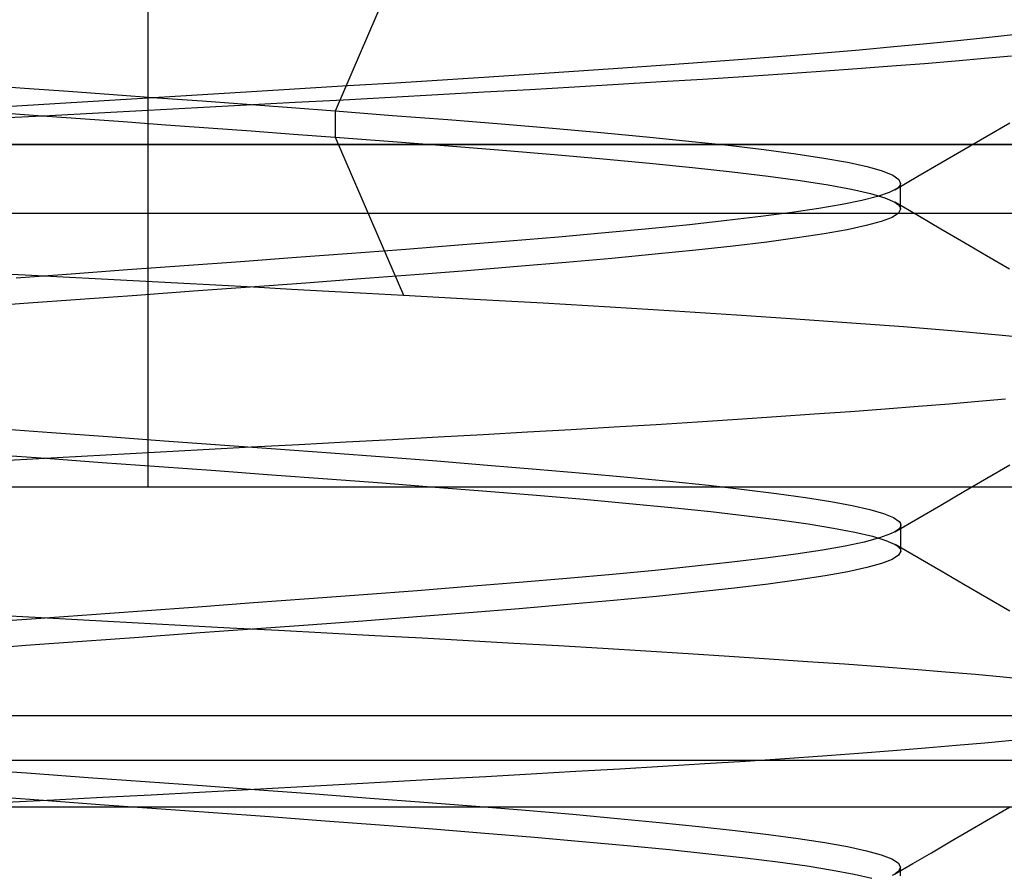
# Model space of a CAD drawing. Header units: millimetres. Extents: x 0 to 93, y 0 to 191.
# Tile 144 of 148: x 85.41 to 86.85, y 187.93 to 189.18. Entities that reach past the tile are written whole.
import ezdxf

# ---------------------------------------------------------------- set-up
doc = ezdxf.new("R2010")
doc.units = ezdxf.units.MM
doc.layers.add('MAIN-1', color=7, linetype='Continuous')
doc.layers.add('MAIN-2', color=7, linetype='Continuous')

msp = doc.modelspace()

# ---------------------------------------------------------------- linework, layer by layer
at = {"layer": 'MAIN-1'}
for p, q in [((91.9, 189), (82.9, 189)), ((1.9, 188.9), (91.1, 188.9)), ((91.1, 188.1), (1.9, 188.1))]:
    msp.add_line(p, q, dxfattribs=at)
at = {"layer": 'MAIN-2'}
for p, q in [((85.6, 188.5), (85.6, 190)), ((85.6, 188.5), (85.6, 190)), ((85.6, 188.5), (85.6, 190)), ((85.6, 188.5), (85.6, 190)), ((85.973, 189.2802), (85.8735, 189.0491)), ((85.973, 189.2802), (85.8735, 189.0491)), ((86.7379, 189.1476), (86.7829, 189.1521)), ((86.7379, 189.1476), (86.7829, 189.1521)), ((86.7829, 189.1521), (86.825, 189.1565)), ((86.7829, 189.1521), (86.825, 189.1565)), ((86.825, 189.1565), (86.8642, 189.1609)), ((86.825, 189.1565), (86.8642, 189.1609)), ((86.5872, 189.1343), (86.6398, 189.1387)), ((86.5872, 189.1343), (86.6398, 189.1387)), ((86.6398, 189.1387), (86.6901, 189.1432)), ((86.6398, 189.1387), (86.6901, 189.1432)), ((86.6901, 189.1432), (86.7379, 189.1476)), ((86.6901, 189.1432), (86.7379, 189.1476)), ((86.4166, 189.1211), (86.4754, 189.1255)), ((86.4166, 189.1211), (86.4754, 189.1255)), ((86.4754, 189.1255), (86.5323, 189.1299)), ((86.4754, 189.1255), (86.5323, 189.1299)), ((86.5323, 189.1299), (86.5872, 189.1343)), ((86.5323, 189.1299), (86.5872, 189.1343)), ((86.7801, 189.1221), (86.7349, 189.1183)), ((86.7801, 189.1221), (86.7349, 189.1183)), ((86.8225, 189.1258), (86.7801, 189.1221)), ((86.8225, 189.1258), (86.7801, 189.1221)), ((86.862, 189.1295), (86.8225, 189.1258)), ((86.862, 189.1295), (86.8225, 189.1258)), ((86.1643, 189.1035), (86.2297, 189.1079)), ((86.1643, 189.1035), (86.2297, 189.1079)), ((86.2297, 189.1079), (86.2936, 189.1123)), ((86.2297, 189.1079), (86.2936, 189.1123)), ((86.2936, 189.1123), (86.3559, 189.1167)), ((86.2936, 189.1123), (86.3559, 189.1167)), ((86.3559, 189.1167), (86.4166, 189.1211)), ((86.3559, 189.1167), (86.4166, 189.1211)), ((86.6363, 189.1107), (86.5832, 189.1069)), ((86.6363, 189.1107), (86.5832, 189.1069)), ((86.6869, 189.1145), (86.6363, 189.1107)), ((86.6869, 189.1145), (86.6363, 189.1107)), ((86.7349, 189.1183), (86.6869, 189.1145)), ((86.7349, 189.1183), (86.6869, 189.1145)), ((85.9614, 189.0905), (86.03, 189.0948)), ((85.9614, 189.0905), (86.03, 189.0948)), ((86.03, 189.0948), (86.0977, 189.0992)), ((86.03, 189.0948), (86.0977, 189.0992)), ((86.0977, 189.0992), (86.1643, 189.1035)), ((86.0977, 189.0992), (86.1643, 189.1035)), ((86.4109, 189.0954), (86.3498, 189.0917)), ((86.4109, 189.0954), (86.3498, 189.0917)), ((86.4702, 189.0993), (86.4109, 189.0954)), ((86.4702, 189.0993), (86.4109, 189.0954)), ((86.5277, 189.1031), (86.4702, 189.0993)), ((86.5277, 189.1031), (86.4702, 189.0993)), ((86.5832, 189.1069), (86.5277, 189.1031)), ((86.5832, 189.1069), (86.5277, 189.1031)), ((85.4194, 189.0822), (85.3556, 189.0869)), ((85.4194, 189.0822), (85.3556, 189.0869)), ((85.4838, 189.0775), (85.4194, 189.0822)), ((85.4838, 189.0775), (85.4194, 189.0822)), ((85.7511, 189.0775), (85.8219, 189.0818)), ((85.7511, 189.0775), (85.8219, 189.0818)), ((85.8219, 189.0818), (85.892, 189.0862)), ((85.8219, 189.0818), (85.892, 189.0862)), ((85.892, 189.0862), (85.9614, 189.0905)), ((85.892, 189.0862), (85.9614, 189.0905)), ((86.1578, 189.0803), (86.0912, 189.0766)), ((86.1578, 189.0803), (86.0912, 189.0766)), ((86.2232, 189.0841), (86.1578, 189.0803)), ((86.2232, 189.0841), (86.1578, 189.0803)), ((86.2872, 189.0879), (86.2232, 189.0841)), ((86.2872, 189.0879), (86.2232, 189.0841)), ((86.3498, 189.0917), (86.2872, 189.0879)), ((86.3498, 189.0917), (86.2872, 189.0879)), ((85.4635, 189.0601), (85.5355, 189.0645)), ((85.4635, 189.0601), (85.5355, 189.0645)), ((85.5487, 189.0728), (85.4838, 189.0775)), ((85.5487, 189.0728), (85.4838, 189.0775)), ((85.5355, 189.0645), (85.6076, 189.0688)), ((85.5355, 189.0645), (85.6076, 189.0688)), ((85.6139, 189.068), (85.5487, 189.0728)), ((85.6139, 189.068), (85.5487, 189.0728)), ((85.6076, 189.0688), (85.6796, 189.0732)), ((85.6076, 189.0688), (85.6796, 189.0732)), ((85.6792, 189.0633), (85.6139, 189.068)), ((85.6792, 189.0633), (85.6139, 189.068)), ((85.6796, 189.0732), (85.7511, 189.0775)), ((85.6796, 189.0732), (85.7511, 189.0775)), ((85.8853, 189.0652), (85.8149, 189.0614)), ((85.8853, 189.0652), (85.8149, 189.0614)), ((85.9549, 189.069), (85.8853, 189.0652)), ((85.9549, 189.069), (85.8853, 189.0652)), ((86.0236, 189.0728), (85.9549, 189.069)), ((86.0236, 189.0728), (85.9549, 189.069)), ((86.0912, 189.0766), (86.0236, 189.0728)), ((86.0912, 189.0766), (86.0236, 189.0728)), ((85.3921, 189.0558), (85.4635, 189.0601)), ((85.3921, 189.0558), (85.4635, 189.0601)), ((85.5998, 189.05), (85.5276, 189.0462)), ((85.5998, 189.05), (85.5276, 189.0462)), ((85.672, 189.0538), (85.5998, 189.05)), ((85.672, 189.0538), (85.5998, 189.05)), ((85.7438, 189.0576), (85.672, 189.0538)), ((85.7438, 189.0576), (85.672, 189.0538)), ((85.7444, 189.0586), (85.6792, 189.0633)), ((85.7444, 189.0586), (85.6792, 189.0633)), ((85.8149, 189.0614), (85.7438, 189.0576)), ((85.8149, 189.0614), (85.7438, 189.0576)), ((85.8093, 189.0539), (85.7444, 189.0586)), ((85.8093, 189.0539), (85.7444, 189.0586)), ((85.8735, 189.0491), (85.8093, 189.0539)), ((85.8735, 189.0491), (85.8093, 189.0539)), ((85.3767, 189.0472), (85.4387, 189.0426)), ((85.3767, 189.0472), (85.4387, 189.0426)), ((85.4557, 189.0423), (85.3845, 189.0385)), ((85.4557, 189.0423), (85.3845, 189.0385)), ((85.4387, 189.0426), (85.501, 189.0381)), ((85.4387, 189.0426), (85.501, 189.0381)), ((85.5276, 189.0462), (85.4557, 189.0423)), ((85.5276, 189.0462), (85.4557, 189.0423)), ((85.501, 189.0381), (85.5634, 189.0336)), ((85.501, 189.0381), (85.5634, 189.0336)), ((85.8735, 189.0492), (85.8735, 189.0109)), ((85.8735, 189.0492), (85.957, 189.0428)), ((85.8735, 189.0492), (85.8735, 189.0109)), ((85.8735, 189.0492), (85.957, 189.0428)), ((85.957, 189.0428), (86.038, 189.0365)), ((85.957, 189.0428), (86.038, 189.0365)), ((86.038, 189.0365), (86.1161, 189.0302)), ((86.038, 189.0365), (86.1161, 189.0302)), ((85.5634, 189.0336), (85.6258, 189.0291)), ((85.5634, 189.0336), (85.6258, 189.0291)), ((85.6258, 189.0291), (85.6882, 189.0246)), ((85.6258, 189.0291), (85.6882, 189.0246)), ((85.6882, 189.0246), (85.7504, 189.02)), ((85.6882, 189.0246), (85.7504, 189.02)), ((86.1161, 189.0302), (86.1908, 189.0239)), ((86.1161, 189.0302), (86.1908, 189.0239)), ((86.1908, 189.0239), (86.2617, 189.0177)), ((86.1908, 189.0239), (86.2617, 189.0177)), ((86.8258, 189.0122), (86.8593, 189.0317)), ((85.7504, 189.02), (85.8123, 189.0155)), ((85.7504, 189.02), (85.8123, 189.0155)), ((85.8123, 189.0155), (85.8735, 189.0109)), ((85.8123, 189.0155), (85.8735, 189.0109)), ((85.8735, 189.0109), (85.973, 188.7799)), ((85.8735, 189.0109), (85.9575, 189.0046)), ((85.8735, 189.0109), (85.973, 188.7799)), ((85.8735, 189.0109), (85.9575, 189.0046)), ((86.2617, 189.0177), (86.3283, 189.0114)), ((86.2617, 189.0177), (86.3283, 189.0114)), ((86.3283, 189.0114), (86.3904, 189.0052)), ((86.3283, 189.0114), (86.3904, 189.0052)), ((86.7922, 188.9927), (86.8258, 189.0122)), ((2.5, 189), (90.5, 189)), ((82.9, 189), (91.9, 189)), ((85.6, 188.5), (85.6, 189)), ((85.6, 188.5), (85.6, 189)), ((85.6, 188.5), (85.6, 189)), ((85.6, 188.5), (85.6, 189)), ((85.9575, 189.0046), (86.0392, 188.9982)), ((85.9575, 189.0046), (86.0392, 188.9982)), ((86.0392, 188.9982), (86.118, 188.9918)), ((86.0392, 188.9982), (86.118, 188.9918)), ((86.3904, 189.0052), (86.4476, 188.999)), ((86.3904, 189.0052), (86.4476, 188.999)), ((86.4476, 188.999), (86.4997, 188.9928)), ((86.4476, 188.999), (86.4997, 188.9928)), ((86.4997, 188.9928), (86.5464, 188.9866)), ((86.4997, 188.9928), (86.5464, 188.9866)), ((86.7586, 188.9732), (86.7922, 188.9927)), ((86.118, 188.9918), (86.1935, 188.9855)), ((86.118, 188.9918), (86.1935, 188.9855)), ((86.1935, 188.9855), (86.2652, 188.9791)), ((86.1935, 188.9855), (86.2652, 188.9791)), ((86.2652, 188.9791), (86.3328, 188.9728)), ((86.2652, 188.9791), (86.3328, 188.9728)), ((86.5464, 188.9866), (86.5874, 188.9804)), ((86.5464, 188.9866), (86.5874, 188.9804)), ((86.5874, 188.9804), (86.6222, 188.9742)), ((86.5874, 188.9804), (86.6222, 188.9742)), ((86.3328, 188.9728), (86.3957, 188.9664)), ((86.3328, 188.9728), (86.3957, 188.9664)), ((86.3957, 188.9664), (86.4537, 188.9601)), ((86.3957, 188.9664), (86.4537, 188.9601)), ((86.6222, 188.9742), (86.6507, 188.9679)), ((86.6222, 188.9742), (86.6507, 188.9679)), ((86.6507, 188.9679), (86.6728, 188.9617)), ((86.6507, 188.9679), (86.6728, 188.9617)), ((86.725, 188.9537), (86.7586, 188.9732)), ((86.4537, 188.9601), (86.5064, 188.9538)), ((86.4537, 188.9601), (86.5064, 188.9538)), ((86.5064, 188.9538), (86.5532, 188.9474)), ((86.5064, 188.9538), (86.5532, 188.9474)), ((86.6728, 188.9617), (86.6883, 188.9555)), ((86.6728, 188.9617), (86.6883, 188.9555)), ((86.6883, 188.9555), (86.6973, 188.9492)), ((86.6883, 188.9555), (86.6973, 188.9492)), ((86.6914, 188.9341), (86.725, 188.9537)), ((86.6973, 188.9492), (86.6997, 188.9431)), ((86.6973, 188.9492), (86.6997, 188.9431)), ((86.5532, 188.9474), (86.5939, 188.9411)), ((86.5532, 188.9474), (86.5939, 188.9411)), ((86.5939, 188.9411), (86.6281, 188.9348)), ((86.5939, 188.9411), (86.6281, 188.9348)), ((86.6951, 188.9366), (86.692, 188.9344)), ((86.6951, 188.9366), (86.692, 188.9344)), ((86.6975, 188.9388), (86.6951, 188.9366)), ((86.6975, 188.9388), (86.6951, 188.9366)), ((86.699, 188.9409), (86.6975, 188.9388)), ((86.699, 188.9409), (86.6975, 188.9388)), ((86.6997, 188.9431), (86.699, 188.9409)), ((86.6997, 188.9431), (86.699, 188.9409)), ((86.6998, 188.9408), (86.6998, 188.9439)), ((86.6998, 188.9408), (86.6998, 188.9439)), ((86.6998, 188.9376), (86.6998, 188.9408)), ((86.6998, 188.9376), (86.6998, 188.9408)), ((86.6998, 188.9344), (86.6998, 188.9376)), ((86.6998, 188.9344), (86.6998, 188.9376)), ((86.6281, 188.9348), (86.6558, 188.9284)), ((86.6281, 188.9348), (86.6558, 188.9284)), ((86.666, 188.9243), (86.643, 188.9184)), ((86.666, 188.9243), (86.643, 188.9184)), ((86.6558, 188.9284), (86.6768, 188.9221)), ((86.6558, 188.9284), (86.6768, 188.9221)), ((86.6832, 188.9301), (86.666, 188.9243)), ((86.6832, 188.9301), (86.666, 188.9243)), ((86.6768, 188.9221), (86.6912, 188.9157)), ((86.6768, 188.9221), (86.6912, 188.9157)), ((86.688, 188.9323), (86.6832, 188.9301)), ((86.688, 188.9323), (86.6832, 188.9301)), ((86.692, 188.9344), (86.688, 188.9323)), ((86.692, 188.9344), (86.688, 188.9323)), ((86.6998, 188.9313), (86.6998, 188.9344)), ((86.6998, 188.9313), (86.6998, 188.9344)), ((86.6998, 188.9281), (86.6998, 188.9313)), ((86.6998, 188.9281), (86.6998, 188.9313)), ((86.6998, 188.9249), (86.6998, 188.9281)), ((86.6998, 188.9249), (86.6998, 188.9281)), ((86.6998, 188.9217), (86.6998, 188.9249)), ((86.6998, 188.9217), (86.6998, 188.9249)), ((86.6998, 188.9185), (86.6998, 188.9217)), ((86.6998, 188.9185), (86.6998, 188.9217)), ((86.5802, 188.9066), (86.5406, 188.9007)), ((86.5802, 188.9066), (86.5406, 188.9007)), ((86.6143, 188.9125), (86.5802, 188.9066)), ((86.6143, 188.9125), (86.5802, 188.9066)), ((86.643, 188.9184), (86.6143, 188.9125)), ((86.643, 188.9184), (86.6143, 188.9125)), ((86.6912, 188.9157), (86.6938, 188.9141)), ((86.6912, 188.9157), (86.6938, 188.9141)), ((86.7248, 188.8962), (86.6913, 188.9157)), ((86.7248, 188.8962), (86.6913, 188.9157)), ((86.6938, 188.9141), (86.696, 188.9124)), ((86.6938, 188.9141), (86.696, 188.9124)), ((86.696, 188.9124), (86.6976, 188.9107)), ((86.696, 188.9124), (86.6976, 188.9107)), ((86.6976, 188.9107), (86.6988, 188.9091)), ((86.6976, 188.9107), (86.6988, 188.9091)), ((86.6988, 188.9091), (86.6996, 188.9074)), ((86.6988, 188.9091), (86.6996, 188.9074)), ((86.6996, 188.9074), (86.6998, 188.9057)), ((86.6996, 188.9074), (86.6998, 188.9057)), ((86.6998, 188.9153), (86.6998, 188.9185)), ((86.6998, 188.9153), (86.6998, 188.9185)), ((86.6998, 188.9122), (86.6998, 188.9153)), ((86.6998, 188.9122), (86.6998, 188.9153)), ((86.6998, 188.909), (86.6998, 188.9122)), ((86.6998, 188.909), (86.6998, 188.9122)), ((86.6998, 188.9058), (86.6998, 188.909)), ((86.6998, 188.9058), (86.6998, 188.909)), ((86.4957, 188.8948), (86.4458, 188.8889)), ((86.4957, 188.8948), (86.4458, 188.8889)), ((86.5406, 188.9007), (86.4957, 188.8948)), ((86.5406, 188.9007), (86.4957, 188.8948)), ((86.6872, 188.8937), (86.6714, 188.8877)), ((86.6872, 188.8937), (86.6714, 188.8877)), ((86.6967, 188.8997), (86.6872, 188.8937)), ((86.6967, 188.8997), (86.6872, 188.8937)), ((86.6998, 188.9057), (86.6967, 188.8997)), ((86.6998, 188.9057), (86.6967, 188.8997)), ((86.7584, 188.8767), (86.7248, 188.8962)), ((86.7584, 188.8767), (86.7248, 188.8962)), ((86.3911, 188.8829), (86.3318, 188.877)), ((86.3911, 188.8829), (86.3318, 188.877)), ((86.4458, 188.8889), (86.3911, 188.8829)), ((86.4458, 188.8889), (86.3911, 188.8829)), ((86.6495, 188.8817), (86.6216, 188.8757)), ((86.6495, 188.8817), (86.6216, 188.8757)), ((86.6714, 188.8877), (86.6495, 188.8817)), ((86.6714, 188.8877), (86.6495, 188.8817)), ((86.2, 188.865), (86.1283, 188.8589)), ((86.2, 188.865), (86.1283, 188.8589)), ((86.2681, 188.871), (86.2, 188.865)), ((86.2681, 188.871), (86.2, 188.865)), ((86.3318, 188.877), (86.2681, 188.871)), ((86.3318, 188.877), (86.2681, 188.871)), ((86.5488, 188.8637), (86.5044, 188.8577)), ((86.5488, 188.8637), (86.5044, 188.8577)), ((86.588, 188.8697), (86.5488, 188.8637)), ((86.588, 188.8697), (86.5488, 188.8637)), ((86.6216, 188.8757), (86.588, 188.8697)), ((86.6216, 188.8757), (86.588, 188.8697)), ((86.792, 188.8572), (86.7584, 188.8767)), ((86.792, 188.8572), (86.7584, 188.8767)), ((86.0536, 188.8529), (85.9765, 188.8469)), ((86.0536, 188.8529), (85.9765, 188.8469)), ((86.1283, 188.8589), (86.0536, 188.8529)), ((86.1283, 188.8589), (86.0536, 188.8529)), ((86.4548, 188.8517), (86.4003, 188.8457)), ((86.4548, 188.8517), (86.4003, 188.8457)), ((86.5044, 188.8577), (86.4548, 188.8517)), ((86.5044, 188.8577), (86.4548, 188.8517)), ((86.8255, 188.8377), (86.792, 188.8572)), ((86.8255, 188.8377), (86.792, 188.8572)), ((85.817, 188.8349), (85.7352, 188.8289)), ((85.817, 188.8349), (85.7352, 188.8289)), ((85.8975, 188.8409), (85.817, 188.8349)), ((85.8975, 188.8409), (85.817, 188.8349)), ((85.9765, 188.8469), (85.8975, 188.8409)), ((85.9765, 188.8469), (85.8975, 188.8409)), ((86.3411, 188.8397), (86.2777, 188.8337)), ((86.3411, 188.8397), (86.2777, 188.8337)), ((86.4003, 188.8457), (86.3411, 188.8397)), ((86.4003, 188.8457), (86.3411, 188.8397)), ((86.8591, 188.8182), (86.8255, 188.8377)), ((86.8591, 188.8182), (86.8255, 188.8377)), ((85.6525, 188.8229), (85.5696, 188.8169)), ((85.6525, 188.8229), (85.5696, 188.8169)), ((85.7352, 188.8289), (85.6525, 188.8229)), ((85.7352, 188.8289), (85.6525, 188.8229)), ((86.1397, 188.8217), (86.0659, 188.8157)), ((86.1397, 188.8217), (86.0659, 188.8157)), ((86.2104, 188.8277), (86.1397, 188.8217)), ((86.2104, 188.8277), (86.1397, 188.8217)), ((86.2777, 188.8337), (86.2104, 188.8277)), ((86.2777, 188.8337), (86.2104, 188.8277)), ((85.3653, 188.8127), (85.4205, 188.8097)), ((85.3653, 188.8127), (85.4205, 188.8097)), ((85.4877, 188.8109), (85.4073, 188.8051)), ((85.4877, 188.8109), (85.4073, 188.8051)), ((85.4205, 188.8097), (85.476, 188.8068)), ((85.4205, 188.8097), (85.476, 188.8068)), ((85.476, 188.8068), (85.5316, 188.8038)), ((85.476, 188.8068), (85.5316, 188.8038)), ((85.5696, 188.8169), (85.4877, 188.8109)), ((85.5696, 188.8169), (85.4877, 188.8109)), ((85.9896, 188.8097), (85.911, 188.8037)), ((85.9896, 188.8097), (85.911, 188.8037)), ((86.0659, 188.8157), (85.9896, 188.8097)), ((86.0659, 188.8157), (85.9896, 188.8097)), ((85.5316, 188.8038), (85.5873, 188.8009)), ((85.5316, 188.8038), (85.5873, 188.8009)), ((85.5873, 188.8009), (85.643, 188.7979)), ((85.5873, 188.8009), (85.643, 188.7979)), ((85.643, 188.7979), (85.6987, 188.7949)), ((85.643, 188.7979), (85.6987, 188.7949)), ((85.7491, 188.7917), (85.6665, 188.7857)), ((85.7491, 188.7917), (85.6665, 188.7857)), ((85.6987, 188.7949), (85.7541, 188.792)), ((85.6987, 188.7949), (85.7541, 188.792)), ((85.8307, 188.7977), (85.7491, 188.7917)), ((85.8307, 188.7977), (85.7491, 188.7917)), ((85.7541, 188.792), (85.8094, 188.789)), ((85.7541, 188.792), (85.8094, 188.789)), ((85.911, 188.8037), (85.8307, 188.7977)), ((85.911, 188.8037), (85.8307, 188.7977)), ((85.5836, 188.7797), (85.5008, 188.7737)), ((85.5836, 188.7797), (85.5008, 188.7737)), ((85.6665, 188.7857), (85.5836, 188.7797)), ((85.6665, 188.7857), (85.5836, 188.7797)), ((85.8094, 188.789), (85.8643, 188.7859)), ((85.8094, 188.789), (85.8643, 188.7859)), ((85.8643, 188.7859), (85.9189, 188.7829)), ((85.8643, 188.7859), (85.9189, 188.7829)), ((85.9189, 188.7829), (85.973, 188.7799)), ((85.9189, 188.7829), (85.973, 188.7799)), ((85.973, 188.7799), (86.0764, 188.7742)), ((85.973, 188.7799), (86.0764, 188.7742)), ((85.4185, 188.7677), (85.3372, 188.7617)), ((85.4185, 188.7677), (85.3372, 188.7617)), ((85.5008, 188.7737), (85.4185, 188.7677)), ((85.5008, 188.7737), (85.4185, 188.7677)), ((86.0764, 188.7742), (86.1773, 188.7686)), ((86.0764, 188.7742), (86.1773, 188.7686)), ((86.1773, 188.7686), (86.2751, 188.7629)), ((86.1773, 188.7686), (86.2751, 188.7629)), ((86.2751, 188.7629), (86.3694, 188.7572)), ((86.2751, 188.7629), (86.3694, 188.7572)), ((86.3694, 188.7572), (86.4599, 188.7514)), ((86.3694, 188.7572), (86.4599, 188.7514)), ((86.4599, 188.7514), (86.5463, 188.7456)), ((86.4599, 188.7514), (86.5463, 188.7456)), ((86.5463, 188.7456), (86.6279, 188.7398)), ((86.5463, 188.7456), (86.6279, 188.7398)), ((86.6279, 188.7398), (86.7041, 188.734)), ((86.6279, 188.7398), (86.7041, 188.734)), ((86.7041, 188.734), (86.7743, 188.7283)), ((86.7041, 188.734), (86.7743, 188.7283)), ((86.7743, 188.7283), (86.8381, 188.7227)), ((86.7743, 188.7283), (86.8381, 188.7227)), ((86.8381, 188.7227), (86.8953, 188.7171)), ((86.8381, 188.7227), (86.8953, 188.7171)), ((86.7253, 188.6177), (86.7708, 188.6213)), ((86.7253, 188.6177), (86.7708, 188.6213)), ((86.7708, 188.6213), (86.8134, 188.625)), ((86.7708, 188.6213), (86.8134, 188.625)), ((86.8134, 188.625), (86.8531, 188.6286)), ((86.8134, 188.625), (86.8531, 188.6286)), ((86.5184, 188.6026), (86.5734, 188.6064)), ((86.5184, 188.6026), (86.5734, 188.6064)), ((86.5734, 188.6064), (86.6264, 188.6102)), ((86.5734, 188.6064), (86.6264, 188.6102)), ((86.6264, 188.6102), (86.6771, 188.6139)), ((86.6264, 188.6102), (86.6771, 188.6139)), ((86.6771, 188.6139), (86.7253, 188.6177)), ((86.6771, 188.6139), (86.7253, 188.6177)), ((86.2811, 188.5874), (86.3426, 188.5912)), ((86.2811, 188.5874), (86.3426, 188.5912)), ((86.3426, 188.5912), (86.4028, 188.595)), ((86.3426, 188.5912), (86.4028, 188.595)), ((86.4028, 188.595), (86.4614, 188.5988)), ((86.4028, 188.595), (86.4614, 188.5988)), ((86.4614, 188.5988), (86.5184, 188.6026)), ((86.4614, 188.5988), (86.5184, 188.6026)), ((85.3776, 188.5853), (85.4589, 188.5793)), ((85.3776, 188.5853), (85.4589, 188.5793)), ((85.4589, 188.5793), (85.541, 188.5733)), ((85.4589, 188.5793), (85.541, 188.5733)), ((86.0239, 188.5729), (86.0897, 188.5765)), ((86.0239, 188.5729), (86.0897, 188.5765)), ((86.0897, 188.5765), (86.1545, 188.5801)), ((86.0897, 188.5765), (86.1545, 188.5801)), ((86.1545, 188.5801), (86.2183, 188.5837)), ((86.1545, 188.5801), (86.2183, 188.5837)), ((86.2183, 188.5837), (86.2811, 188.5874)), ((86.2183, 188.5837), (86.2811, 188.5874)), ((85.541, 188.5733), (85.6233, 188.5674)), ((85.541, 188.5733), (85.6233, 188.5674)), ((85.6233, 188.5674), (85.7053, 188.5614)), ((85.6233, 188.5674), (85.7053, 188.5614)), ((85.7053, 188.5614), (85.7867, 188.5555)), ((85.7053, 188.5614), (85.7867, 188.5555)), ((85.7507, 188.5582), (85.8204, 188.562)), ((85.7507, 188.5582), (85.8204, 188.562)), ((85.8204, 188.562), (85.8892, 188.5656)), ((85.8204, 188.562), (85.8892, 188.5656)), ((85.8892, 188.5656), (85.957, 188.5693)), ((85.8892, 188.5656), (85.957, 188.5693)), ((85.957, 188.5693), (86.0239, 188.5729)), ((85.957, 188.5693), (86.0239, 188.5729)), ((85.3686, 188.5477), (85.4503, 188.5417)), ((85.3686, 188.5477), (85.4503, 188.5417)), ((85.4669, 188.5429), (85.538, 188.5467)), ((85.4669, 188.5429), (85.538, 188.5467)), ((85.538, 188.5467), (85.6093, 188.5506)), ((85.538, 188.5467), (85.6093, 188.5506)), ((85.6093, 188.5506), (85.6803, 188.5544)), ((85.6093, 188.5506), (85.6803, 188.5544)), ((85.6803, 188.5544), (85.7507, 188.5582)), ((85.6803, 188.5544), (85.7507, 188.5582)), ((85.7867, 188.5555), (85.8668, 188.5496)), ((85.7867, 188.5555), (85.8668, 188.5496)), ((85.8668, 188.5496), (85.9453, 188.5437)), ((85.8668, 188.5496), (85.9453, 188.5437)), ((85.396, 188.5391), (85.4669, 188.5429)), ((85.396, 188.5391), (85.4669, 188.5429)), ((85.4503, 188.5417), (85.5329, 188.5357)), ((85.4503, 188.5417), (85.5329, 188.5357)), ((85.5329, 188.5357), (85.6159, 188.5297)), ((85.5329, 188.5357), (85.6159, 188.5297)), ((85.9453, 188.5437), (86.0218, 188.5378)), ((85.9453, 188.5437), (86.0218, 188.5378)), ((86.0218, 188.5378), (86.0959, 188.5318)), ((86.0218, 188.5378), (86.0959, 188.5318)), ((86.8259, 188.5124), (86.8594, 188.5319)), ((86.8259, 188.5124), (86.8594, 188.5319)), ((85.6159, 188.5297), (85.6987, 188.5237)), ((85.6159, 188.5297), (85.6987, 188.5237)), ((85.6987, 188.5237), (85.781, 188.5177)), ((85.6987, 188.5237), (85.781, 188.5177)), ((85.781, 188.5177), (85.8623, 188.5117)), ((85.781, 188.5177), (85.8623, 188.5117)), ((86.0959, 188.5318), (86.1673, 188.5259)), ((86.0959, 188.5318), (86.1673, 188.5259)), ((86.1673, 188.5259), (86.2357, 188.52)), ((86.1673, 188.5259), (86.2357, 188.52)), ((86.2357, 188.52), (86.3007, 188.5141)), ((86.2357, 188.52), (86.3007, 188.5141)), ((85.8623, 188.5117), (85.942, 188.5057)), ((85.8623, 188.5117), (85.942, 188.5057)), ((85.942, 188.5057), (86.0197, 188.4997)), ((85.942, 188.5057), (86.0197, 188.4997)), ((86.3007, 188.5141), (86.3619, 188.5082)), ((86.3007, 188.5141), (86.3619, 188.5082)), ((86.3619, 188.5082), (86.4189, 188.5022)), ((86.3619, 188.5082), (86.4189, 188.5022)), ((86.7923, 188.4929), (86.8259, 188.5124)), ((86.7923, 188.4929), (86.8259, 188.5124)), ((82.8475, 188.5), (85.6, 188.5)), ((85.6, 188.5), (85.6, 188.5)), ((85.6, 188.5), (85.6, 188.5)), ((85.6, 188.5), (88.3525, 188.5)), ((85.6, 188.5), (85.6, 188.5)), ((85.6, 188.5), (85.6, 188.5)), ((86.0197, 188.4997), (86.095, 188.4937)), ((86.0197, 188.4997), (86.095, 188.4937)), ((86.095, 188.4937), (86.1676, 188.4877)), ((86.095, 188.4937), (86.1676, 188.4877)), ((86.4189, 188.5022), (86.4712, 188.4963)), ((86.4189, 188.5022), (86.4712, 188.4963)), ((86.4712, 188.4963), (86.5186, 188.4904)), ((86.4712, 188.4963), (86.5186, 188.4904)), ((86.5186, 188.4904), (86.5608, 188.4845)), ((86.5186, 188.4904), (86.5608, 188.4845)), ((86.7587, 188.4734), (86.7923, 188.4929)), ((86.7587, 188.4734), (86.7923, 188.4929)), ((86.1676, 188.4877), (86.237, 188.4817)), ((86.1676, 188.4877), (86.237, 188.4817)), ((86.237, 188.4817), (86.3028, 188.4757)), ((86.237, 188.4817), (86.3028, 188.4757)), ((86.3028, 188.4757), (86.3647, 188.4697)), ((86.3028, 188.4757), (86.3647, 188.4697)), ((86.5608, 188.4845), (86.5976, 188.4786)), ((86.5608, 188.4845), (86.5976, 188.4786)), ((86.5976, 188.4786), (86.6291, 188.4727)), ((86.5976, 188.4786), (86.6291, 188.4727)), ((86.3647, 188.4697), (86.4222, 188.4637)), ((86.3647, 188.4697), (86.4222, 188.4637)), ((86.4222, 188.4637), (86.4749, 188.4577)), ((86.4222, 188.4637), (86.4749, 188.4577)), ((86.6291, 188.4727), (86.6549, 188.4668)), ((86.6291, 188.4727), (86.6549, 188.4668)), ((86.6549, 188.4668), (86.675, 188.461)), ((86.6549, 188.4668), (86.675, 188.461)), ((86.675, 188.461), (86.6893, 188.4551)), ((86.675, 188.461), (86.6893, 188.4551)), ((86.7251, 188.4538), (86.7587, 188.4734)), ((86.7251, 188.4538), (86.7587, 188.4734)), ((86.4749, 188.4577), (86.5226, 188.4517)), ((86.4749, 188.4577), (86.5226, 188.4517)), ((86.5226, 188.4517), (86.5649, 188.4457)), ((86.5226, 188.4517), (86.5649, 188.4457)), ((86.5649, 188.4457), (86.6018, 188.4397)), ((86.5649, 188.4457), (86.6018, 188.4397)), ((86.6893, 188.4551), (86.6977, 188.4492)), ((86.6893, 188.4551), (86.6977, 188.4492)), ((86.6914, 188.4343), (86.7251, 188.4538)), ((86.6914, 188.4343), (86.7251, 188.4538)), ((86.6977, 188.4492), (86.6996, 188.4462)), ((86.6977, 188.4492), (86.6996, 188.4462)), ((86.6996, 188.4462), (86.6999, 188.4432)), ((86.6996, 188.4462), (86.6999, 188.4432)), ((86.6018, 188.4397), (86.6331, 188.4337)), ((86.6018, 188.4397), (86.6331, 188.4337)), ((86.6331, 188.4337), (86.6586, 188.4277)), ((86.6331, 188.4337), (86.6586, 188.4277)), ((86.6912, 188.4341), (86.6851, 188.4311)), ((86.6912, 188.4341), (86.6851, 188.4311)), ((86.6957, 188.4372), (86.6912, 188.4341)), ((86.6957, 188.4372), (86.6912, 188.4341)), ((86.6986, 188.4402), (86.6957, 188.4372)), ((86.6986, 188.4402), (86.6957, 188.4372)), ((86.6999, 188.4432), (86.6986, 188.4402)), ((86.6999, 188.4432), (86.6986, 188.4402)), ((86.7, 188.441), (86.7, 188.4442)), ((86.7, 188.441), (86.7, 188.4442)), ((86.7, 188.4378), (86.7, 188.441)), ((86.7, 188.4378), (86.7, 188.441)), ((86.7, 188.4347), (86.7, 188.4378)), ((86.7, 188.4347), (86.7, 188.4378)), ((86.7, 188.4315), (86.7, 188.4347)), ((86.7, 188.4315), (86.7, 188.4347)), ((86.7, 188.4283), (86.7, 188.4315)), ((86.7, 188.4283), (86.7, 188.4315)), ((86.6466, 188.4193), (86.6188, 188.4133)), ((86.6466, 188.4193), (86.6188, 188.4133)), ((86.6688, 188.4252), (86.6466, 188.4193)), ((86.6688, 188.4252), (86.6466, 188.4193)), ((86.6586, 188.4277), (86.6782, 188.4217)), ((86.6586, 188.4277), (86.6782, 188.4217)), ((86.6851, 188.4311), (86.6688, 188.4252)), ((86.6851, 188.4311), (86.6688, 188.4252)), ((86.6782, 188.4217), (86.6916, 188.4157)), ((86.6782, 188.4217), (86.6916, 188.4157)), ((86.7, 188.4251), (86.7, 188.4283)), ((86.7, 188.4251), (86.7, 188.4283)), ((86.7, 188.422), (86.7, 188.4251)), ((86.7, 188.422), (86.7, 188.4251)), ((86.7, 188.4188), (86.7, 188.422)), ((86.7, 188.4188), (86.7, 188.422)), ((86.7, 188.4156), (86.7, 188.4188)), ((86.7, 188.4156), (86.7, 188.4188)), ((86.5854, 188.4074), (86.5466, 188.4015)), ((86.5854, 188.4074), (86.5466, 188.4015)), ((86.6188, 188.4133), (86.5854, 188.4074)), ((86.6188, 188.4133), (86.5854, 188.4074)), ((86.6916, 188.4157), (86.6942, 188.414)), ((86.6916, 188.4157), (86.6942, 188.414)), ((86.7253, 188.3962), (86.6917, 188.4157)), ((86.6942, 188.414), (86.6962, 188.4124)), ((86.6942, 188.414), (86.6962, 188.4124)), ((86.6962, 188.4124), (86.6979, 188.4108)), ((86.6962, 188.4124), (86.6979, 188.4108)), ((86.7, 188.406), (86.6968, 188.3999)), ((86.7, 188.406), (86.6968, 188.3999)), ((86.6979, 188.4108), (86.699, 188.4092)), ((86.6979, 188.4108), (86.699, 188.4092)), ((86.699, 188.4092), (86.6997, 188.4076)), ((86.699, 188.4092), (86.6997, 188.4076)), ((86.6997, 188.4076), (86.7, 188.406)), ((86.6997, 188.4076), (86.7, 188.406)), ((86.7, 188.4124), (86.7, 188.4156)), ((86.7, 188.4124), (86.7, 188.4156)), ((86.7, 188.4092), (86.7, 188.4124)), ((86.7, 188.4092), (86.7, 188.4124)), ((86.7, 188.406), (86.7, 188.4092)), ((86.7, 188.406), (86.7, 188.4092)), ((86.4533, 188.3897), (86.3994, 188.3838)), ((86.4533, 188.3897), (86.3994, 188.3838)), ((86.5025, 188.3956), (86.4533, 188.3897)), ((86.5025, 188.3956), (86.4533, 188.3897)), ((86.5466, 188.4015), (86.5025, 188.3956)), ((86.5466, 188.4015), (86.5025, 188.3956)), ((86.6874, 188.394), (86.6718, 188.3879)), ((86.6874, 188.394), (86.6718, 188.3879)), ((86.6968, 188.3999), (86.6874, 188.394)), ((86.6968, 188.3999), (86.6874, 188.394)), ((86.7588, 188.3766), (86.7253, 188.3962)), ((86.341, 188.3779), (86.2785, 188.372)), ((86.341, 188.3779), (86.2785, 188.372)), ((86.3994, 188.3838), (86.341, 188.3779)), ((86.3994, 188.3838), (86.341, 188.3779)), ((86.6228, 188.3759), (86.5896, 188.3699)), ((86.6228, 188.3759), (86.5896, 188.3699)), ((86.6503, 188.3819), (86.6228, 188.3759)), ((86.6503, 188.3819), (86.6228, 188.3759)), ((86.6718, 188.3879), (86.6503, 188.3819)), ((86.6718, 188.3879), (86.6503, 188.3819)), ((86.7924, 188.3571), (86.7588, 188.3766)), ((86.1421, 188.3601), (86.069, 188.3541)), ((86.1421, 188.3601), (86.069, 188.3541)), ((86.2121, 188.366), (86.1421, 188.3601)), ((86.2121, 188.366), (86.1421, 188.3601)), ((86.2785, 188.372), (86.2121, 188.366)), ((86.2785, 188.372), (86.2121, 188.366)), ((86.5508, 188.3639), (86.5064, 188.3579)), ((86.5508, 188.3639), (86.5064, 188.3579)), ((86.5896, 188.3699), (86.5508, 188.3639)), ((86.5896, 188.3699), (86.5508, 188.3639)), ((85.993, 188.3481), (85.9148, 188.3422)), ((85.993, 188.3481), (85.9148, 188.3422)), ((86.069, 188.3541), (85.993, 188.3481)), ((86.069, 188.3541), (85.993, 188.3481)), ((86.4022, 188.3459), (86.3432, 188.3399)), ((86.4022, 188.3459), (86.3432, 188.3399)), ((86.4568, 188.3519), (86.4022, 188.3459)), ((86.4568, 188.3519), (86.4022, 188.3459)), ((86.5064, 188.3579), (86.4568, 188.3519)), ((86.5064, 188.3579), (86.4568, 188.3519)), ((86.826, 188.3376), (86.7924, 188.3571)), ((85.835, 188.3362), (85.7541, 188.3303)), ((85.835, 188.3362), (85.7541, 188.3303)), ((85.9148, 188.3422), (85.835, 188.3362)), ((85.9148, 188.3422), (85.835, 188.3362)), ((86.2799, 188.3339), (86.2129, 188.3279)), ((86.2799, 188.3339), (86.2129, 188.3279)), ((86.3432, 188.3399), (86.2799, 188.3339)), ((86.3432, 188.3399), (86.2799, 188.3339)), ((86.8595, 188.3182), (86.826, 188.3376)), ((85.5913, 188.3185), (85.5102, 188.3126)), ((85.5913, 188.3185), (85.5102, 188.3126)), ((85.6728, 188.3243), (85.5913, 188.3185)), ((85.6728, 188.3243), (85.5913, 188.3185)), ((85.7541, 188.3303), (85.6728, 188.3243)), ((85.7541, 188.3303), (85.6728, 188.3243)), ((86.1424, 188.3219), (86.0688, 188.3159)), ((86.1424, 188.3219), (86.0688, 188.3159)), ((86.2129, 188.3279), (86.1424, 188.3219)), ((86.2129, 188.3279), (86.1424, 188.3219)), ((85.4297, 188.3067), (85.3502, 188.3008)), ((85.4297, 188.3067), (85.3502, 188.3008)), ((85.4347, 188.3089), (85.3643, 188.3127)), ((85.4347, 188.3089), (85.3643, 188.3127)), ((85.5102, 188.3126), (85.4297, 188.3067)), ((85.5102, 188.3126), (85.4297, 188.3067)), ((85.5056, 188.3051), (85.4347, 188.3089)), ((85.5056, 188.3051), (85.4347, 188.3089)), ((85.5767, 188.3012), (85.5056, 188.3051)), ((85.5767, 188.3012), (85.5056, 188.3051)), ((85.914, 188.3039), (85.8337, 188.2979)), ((85.914, 188.3039), (85.8337, 188.2979)), ((85.9926, 188.3099), (85.914, 188.3039)), ((85.9926, 188.3099), (85.914, 188.3039)), ((86.0688, 188.3159), (85.9926, 188.3099)), ((86.0688, 188.3159), (85.9926, 188.3099)), ((85.648, 188.2974), (85.5767, 188.3012)), ((85.648, 188.2974), (85.5767, 188.3012)), ((85.7194, 188.2936), (85.648, 188.2974)), ((85.7194, 188.2936), (85.648, 188.2974)), ((85.752, 188.2919), (85.6694, 188.2859)), ((85.752, 188.2919), (85.6694, 188.2859)), ((85.7906, 188.2898), (85.7194, 188.2936)), ((85.7906, 188.2898), (85.7194, 188.2936)), ((85.8337, 188.2979), (85.752, 188.2919)), ((85.8337, 188.2979), (85.752, 188.2919)), ((85.8614, 188.2861), (85.7906, 188.2898)), ((85.8614, 188.2861), (85.7906, 188.2898)), ((85.5036, 188.2739), (85.4213, 188.2679)), ((85.5036, 188.2739), (85.4213, 188.2679)), ((85.5864, 188.2799), (85.5036, 188.2739)), ((85.5864, 188.2799), (85.5036, 188.2739)), ((85.6694, 188.2859), (85.5864, 188.2799)), ((85.6694, 188.2859), (85.5864, 188.2799)), ((85.9314, 188.2823), (85.8614, 188.2861)), ((85.9314, 188.2823), (85.8614, 188.2861)), ((86.0003, 188.2786), (85.9314, 188.2823)), ((86.0003, 188.2786), (85.9314, 188.2823)), ((86.068, 188.2749), (86.0003, 188.2786)), ((86.068, 188.2749), (86.0003, 188.2786)), ((86.1346, 188.2712), (86.068, 188.2749)), ((86.1346, 188.2712), (86.068, 188.2749)), ((85.4213, 188.2679), (85.3401, 188.2619)), ((85.4213, 188.2679), (85.3401, 188.2619)), ((86.2, 188.2674), (86.1346, 188.2712)), ((86.2, 188.2674), (86.1346, 188.2712)), ((86.2644, 188.2636), (86.2, 188.2674)), ((86.2644, 188.2636), (86.2, 188.2674)), ((86.3275, 188.2598), (86.2644, 188.2636)), ((86.3275, 188.2598), (86.2644, 188.2636)), ((86.3891, 188.256), (86.3275, 188.2598)), ((86.3891, 188.256), (86.3275, 188.2598)), ((86.4492, 188.2521), (86.3891, 188.256)), ((86.4492, 188.2521), (86.3891, 188.256)), ((86.5075, 188.2482), (86.4492, 188.2521)), ((86.5075, 188.2482), (86.4492, 188.2521)), ((86.5639, 188.2444), (86.5075, 188.2482)), ((86.5639, 188.2444), (86.5075, 188.2482)), ((86.618, 188.2406), (86.5639, 188.2444)), ((86.618, 188.2406), (86.5639, 188.2444)), ((86.6698, 188.2368), (86.618, 188.2406)), ((86.6698, 188.2368), (86.618, 188.2406)), ((86.7191, 188.2331), (86.6698, 188.2368)), ((86.7191, 188.2331), (86.6698, 188.2368)), ((86.7655, 188.2293), (86.7191, 188.2331)), ((86.7655, 188.2293), (86.7191, 188.2331)), ((86.8091, 188.2256), (86.7655, 188.2293)), ((86.8091, 188.2256), (86.7655, 188.2293)), ((86.8497, 188.2218), (86.8091, 188.2256)), ((86.8497, 188.2218), (86.8091, 188.2256)), ((86.8874, 188.2181), (86.8497, 188.2218)), ((86.8874, 188.2181), (86.8497, 188.2218)), ((91.1, 188.1651), (82.9, 188.1651)), ((91.9, 188.1651), (82.9, 188.1651)), ((86.8231, 188.1261), (86.8626, 188.1298)), ((86.8231, 188.1261), (86.8626, 188.1298)), ((86.6383, 188.1109), (86.6885, 188.1148)), ((86.6383, 188.1109), (86.6885, 188.1148)), ((86.6885, 188.1148), (86.7361, 188.1186)), ((86.6885, 188.1148), (86.7361, 188.1186)), ((86.7361, 188.1186), (86.781, 188.1224)), ((86.7361, 188.1186), (86.781, 188.1224)), ((86.781, 188.1224), (86.8231, 188.1261)), ((86.781, 188.1224), (86.8231, 188.1261)), ((86.4729, 188.0993), (86.5304, 188.1032)), ((86.4729, 188.0993), (86.5304, 188.1032)), ((86.5304, 188.1032), (86.5856, 188.1071)), ((86.5304, 188.1032), (86.5856, 188.1071)), ((86.5856, 188.1071), (86.6383, 188.1109)), ((86.5856, 188.1071), (86.6383, 188.1109)), ((91.1, 188.1), (1.9, 188.1)), ((85.347, 188.0875), (85.429, 188.0815)), ((85.347, 188.0875), (85.429, 188.0815)), ((86.2251, 188.0843), (86.2893, 188.088)), ((86.2251, 188.0843), (86.2893, 188.088)), ((86.2893, 188.088), (86.3522, 188.0918)), ((86.2893, 188.088), (86.3522, 188.0918)), ((86.3522, 188.0918), (86.4135, 188.0955)), ((86.3522, 188.0918), (86.4135, 188.0955)), ((86.4135, 188.0955), (86.4729, 188.0993)), ((86.4135, 188.0955), (86.4729, 188.0993)), ((85.429, 188.0815), (85.5121, 188.0754)), ((85.429, 188.0815), (85.5121, 188.0754)), ((85.5121, 188.0754), (85.5957, 188.0694)), ((85.5121, 188.0754), (85.5957, 188.0694)), ((85.9573, 188.0693), (86.0259, 188.0731)), ((85.9573, 188.0693), (86.0259, 188.0731)), ((86.0259, 188.0731), (86.0934, 188.0769)), ((86.0259, 188.0731), (86.0934, 188.0769)), ((86.0934, 188.0769), (86.1598, 188.0806)), ((86.0934, 188.0769), (86.1598, 188.0806)), ((86.1598, 188.0806), (86.2251, 188.0843)), ((86.1598, 188.0806), (86.2251, 188.0843)), ((85.5957, 188.0694), (85.6792, 188.0633)), ((85.5957, 188.0694), (85.6792, 188.0633)), ((85.6752, 188.0539), (85.7462, 188.0577)), ((85.6752, 188.0539), (85.7462, 188.0577)), ((85.6792, 188.0633), (85.7622, 188.0573)), ((85.6792, 188.0633), (85.7622, 188.0573)), ((85.7462, 188.0577), (85.8171, 188.0616)), ((85.7462, 188.0577), (85.8171, 188.0616)), ((85.7622, 188.0573), (85.8442, 188.0512)), ((85.7622, 188.0573), (85.8442, 188.0512)), ((85.8171, 188.0616), (85.8876, 188.0655)), ((85.8171, 188.0616), (85.8876, 188.0655)), ((85.8876, 188.0655), (85.9573, 188.0693)), ((85.8876, 188.0655), (85.9573, 188.0693)), ((85.3653, 188.048), (85.447, 188.042)), ((85.3653, 188.048), (85.447, 188.042)), ((85.3919, 188.039), (85.4624, 188.0427)), ((85.3919, 188.039), (85.4624, 188.0427)), ((85.4624, 188.0427), (85.5332, 188.0464)), ((85.4624, 188.0427), (85.5332, 188.0464)), ((85.5332, 188.0464), (85.6042, 188.0501)), ((85.5332, 188.0464), (85.6042, 188.0501)), ((85.6042, 188.0501), (85.6752, 188.0539)), ((85.6042, 188.0501), (85.6752, 188.0539)), ((85.8442, 188.0512), (85.9247, 188.0452)), ((85.8442, 188.0512), (85.9247, 188.0452)), ((85.9247, 188.0452), (86.0031, 188.0392)), ((85.9247, 188.0452), (86.0031, 188.0392)), ((83.4, 188.0325), (91.1, 188.0325)), ((85.447, 188.042), (85.5295, 188.036)), ((85.447, 188.042), (85.5295, 188.036)), ((85.5295, 188.036), (85.6124, 188.03)), ((85.5295, 188.036), (85.6124, 188.03)), ((85.6124, 188.03), (85.6952, 188.024)), ((85.6124, 188.03), (85.6952, 188.024)), ((86.0031, 188.0392), (86.0789, 188.0332)), ((86.0031, 188.0392), (86.0789, 188.0332)), ((86.0789, 188.0332), (86.1515, 188.0273)), ((86.0789, 188.0332), (86.1515, 188.0273)), ((86.8254, 188.0123), (86.8589, 188.0318)), ((85.6952, 188.024), (85.7774, 188.018)), ((85.6952, 188.024), (85.7774, 188.018)), ((85.7774, 188.018), (85.8587, 188.012)), ((85.7774, 188.018), (85.8587, 188.012)), ((86.1515, 188.0273), (86.2205, 188.0214)), ((86.1515, 188.0273), (86.2205, 188.0214)), ((86.2205, 188.0214), (86.2859, 188.0155)), ((86.2205, 188.0214), (86.2859, 188.0155)), ((86.2859, 188.0155), (86.3475, 188.0096)), ((86.2859, 188.0155), (86.3475, 188.0096)), ((85.8587, 188.012), (85.9384, 188.006)), ((85.8587, 188.012), (85.9384, 188.006)), ((85.9384, 188.006), (86.0163, 188)), ((85.9384, 188.006), (86.0163, 188)), ((86.0163, 188), (86.0919, 187.994)), ((86.0163, 188), (86.0919, 187.994)), ((86.3475, 188.0096), (86.405, 188.0037)), ((86.3475, 188.0096), (86.405, 188.0037)), ((86.405, 188.0037), (86.4581, 187.9978)), ((86.405, 188.0037), (86.4581, 187.9978)), ((86.7985, 187.9966), (86.8254, 188.0123)), ((86.0919, 187.994), (86.1647, 187.988)), ((86.0919, 187.994), (86.1647, 187.988)), ((86.1647, 187.988), (86.2343, 187.9819)), ((86.1647, 187.988), (86.2343, 187.9819)), ((86.4581, 187.9978), (86.5066, 187.9919)), ((86.4581, 187.9978), (86.5066, 187.9919)), ((86.5066, 187.9919), (86.5502, 187.986)), ((86.5066, 187.9919), (86.5502, 187.986)), ((86.5502, 187.986), (86.5888, 187.9801)), ((86.5502, 187.986), (86.5888, 187.9801)), ((86.7716, 187.981), (86.7985, 187.9966)), ((86.2343, 187.9819), (86.3002, 187.976)), ((86.2343, 187.9819), (86.3002, 187.976)), ((86.3002, 187.976), (86.3621, 187.97)), ((86.3002, 187.976), (86.3621, 187.97)), ((86.5888, 187.9801), (86.622, 187.9742)), ((86.5888, 187.9801), (86.622, 187.9742)), ((86.622, 187.9742), (86.6497, 187.9682)), ((86.622, 187.9742), (86.6497, 187.9682)), ((86.7447, 187.9653), (86.7716, 187.981)), ((86.3621, 187.97), (86.4196, 187.9639)), ((86.3621, 187.97), (86.4196, 187.9639)), ((86.4196, 187.9639), (86.4724, 187.9579)), ((86.4196, 187.9639), (86.4724, 187.9579)), ((86.4724, 187.9579), (86.5203, 187.952)), ((86.4724, 187.9579), (86.5203, 187.952)), ((86.6497, 187.9682), (86.6714, 187.9622)), ((86.6497, 187.9682), (86.6714, 187.9622)), ((86.6714, 187.9622), (86.687, 187.9563)), ((86.6714, 187.9622), (86.687, 187.9563)), ((86.687, 187.9563), (86.6964, 187.9503)), ((86.687, 187.9563), (86.6964, 187.9503)), ((86.7178, 187.9497), (86.7447, 187.9653)), ((86.5203, 187.952), (86.563, 187.9459)), ((86.5203, 187.952), (86.563, 187.9459)), ((86.563, 187.9459), (86.6004, 187.9399)), ((86.563, 187.9459), (86.6004, 187.9399)), ((86.691, 187.9341), (86.7178, 187.9497)), ((86.6964, 187.9503), (86.6996, 187.9444)), ((86.6964, 187.9503), (86.6996, 187.9444)), ((86.6996, 187.9444), (86.6968, 187.9384)), ((86.6996, 187.9444), (86.6968, 187.9384)), ((86.6996, 187.941), (86.6996, 187.9442)), ((86.6996, 187.941), (86.6996, 187.9442)), ((86.6004, 187.9399), (86.6321, 187.9339)), ((86.6004, 187.9399), (86.6321, 187.9339)), ((86.6321, 187.9339), (86.6579, 187.9279)), ((86.6321, 187.9339), (86.6579, 187.9279)), ((86.6894, 187.9332), (86.6873, 187.9321)), ((86.6894, 187.9332), (86.6873, 187.9321)), ((86.6912, 187.9342), (86.6894, 187.9332)), ((86.6912, 187.9342), (86.6894, 187.9332)), ((86.6929, 187.9353), (86.6912, 187.9342)), ((86.6929, 187.9353), (86.6912, 187.9342)), ((86.6944, 187.9363), (86.6929, 187.9353)), ((86.6944, 187.9363), (86.6929, 187.9353)), ((86.6957, 187.9374), (86.6944, 187.9363)), ((86.6957, 187.9374), (86.6944, 187.9363)), ((86.6968, 187.9384), (86.6957, 187.9374)), ((86.6968, 187.9384), (86.6957, 187.9374)), ((86.6996, 187.9378), (86.6996, 187.941)), ((86.6996, 187.9378), (86.6996, 187.941)), ((86.6996, 187.9347), (86.6996, 187.9378)), ((86.6996, 187.9347), (86.6996, 187.9378)), ((86.6996, 187.9315), (86.6996, 187.9347)), ((86.6996, 187.9315), (86.6996, 187.9347))]:
    msp.add_line(p, q, dxfattribs=at)

doc.saveas('drawing.dxf')
